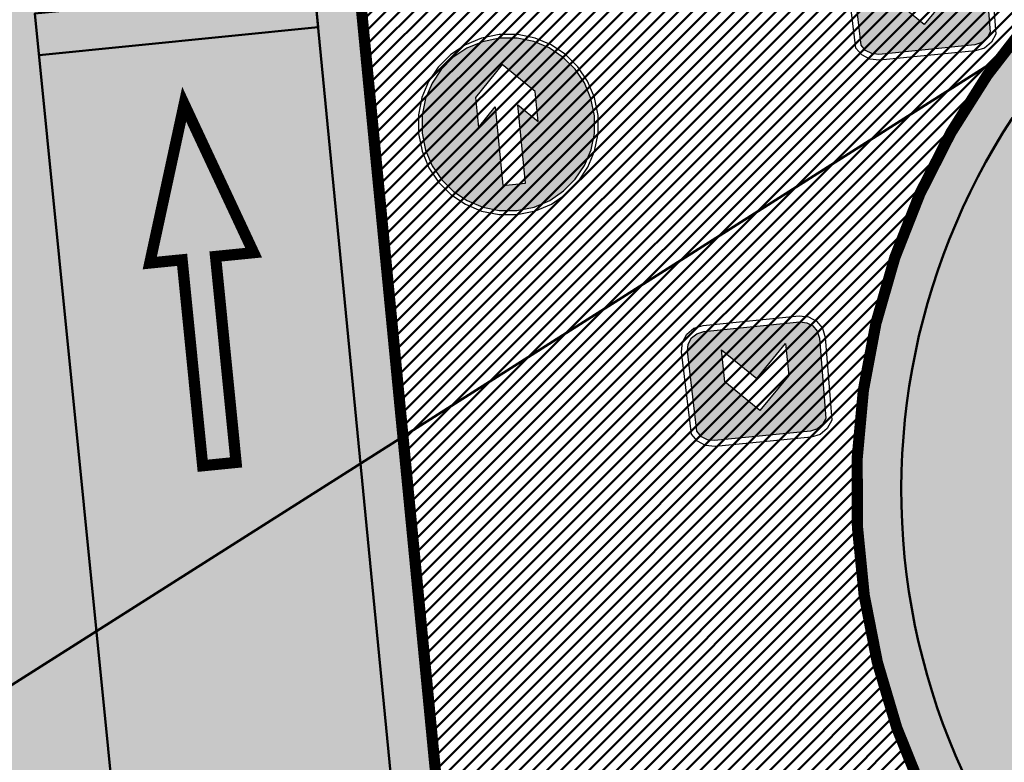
# Model space of a CAD drawing. Extents: x 2951 to 3752, y -2007 to -1435.
# Tile 10 of 28: x 3203 to 3216, y -1751 to -1741. Entities that reach past the tile are written whole.
import ezdxf

# ---------------------------------------------------------------- set-up
doc = ezdxf.new("R2010")
doc.units = 0
doc.header["$MEASUREMENT"] = 0
doc.layers.add('.', color=7, linetype='Continuous', lineweight=15)
doc.layers.add('V_Проект_RED-CNT-MIN', color=7, linetype='Continuous')
pattern_1 = [(44.98643888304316, (0.3449073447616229, 0.7169426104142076), (-0.08836742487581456, 0.08840926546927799), [])]

# ---------------------------------------------------------------- blocks, each defined once
blk = doc.blocks.new('И')
at = {"layer": '.', "transparency": 33554625}
h = blk.add_hatch(color=256, dxfattribs=at)
h.dxf.hatch_style = 1
h.set_gradient(color1=(0, 127, 255), color2=(0, 127, 255), tint=0.6399999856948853)
h.paths.add_polyline_path([(1379367.472957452, -93150.52672701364), (1379252.74911745, -93057.62944701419), (1379121.574717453, -92983.87072701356), (1378976.745277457, -92940.11008701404), (1378821.056317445, -92923.76704701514), (1378665.259837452, -92940.11008701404), (1378520.537917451, -92983.87072701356), (1378389.363517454, -93057.62944701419), (1378274.639677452, -93150.52672701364), (1378178.946877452, -93265.25056701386), (1378107.983677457, -93396.42496701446), (1378064.22303745, -93541.14688701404), (1378047.87999745, -93696.94336701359), (1378064.22303745, -93852.63232701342), (1378107.983677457, -93997.46176701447), (1378178.946877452, -94128.52864701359), (1378274.639677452, -94243.36000701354), (1378389.363517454, -94338.94528701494), (1378520.537917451, -94410.01600701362), (1378665.259837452, -94453.66912701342), (1378821.056317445, -94470.1196870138), (1378976.745277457, -94453.66912701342), (1379121.574717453, -94410.01600701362), (1379252.74911745, -94338.94528701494), (1379367.472957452, -94243.36000701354), (1379460.370237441, -94131.32416701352), (1379534.128957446, -94000.14976701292), (1379577.782077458, -93855.32032701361), (1379594.232637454, -93696.94336701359), (1379577.782077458, -93541.14688701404), (1379534.128957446, -93396.42496701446), (1379460.370237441, -93265.25056701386)])
h.paths.add_polyline_path([(1378922.125117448, -93863.59936701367), (1379088.781117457, -93696.94336701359), (1379088.781117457, -93964.66816701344), (1378821.056317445, -94235.08096701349), (1378553.331517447, -93964.66816701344), (1378553.331517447, -93696.94336701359), (1378719.987517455, -93863.59936701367), (1378719.987517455, -93158.69824701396), (1378922.125117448, -93158.69824701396)], flags=16)
at = {"color": 5}
blk.add_lwpolyline([(1378015.086397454, -93696.94336701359), (1378031.429437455, -93860.80384701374), (1378077.878077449, -94011.11680701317), (1378151.636797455, -94147.66720701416), (1378250.017597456, -94267.87456701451), (1378370.224957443, -94366.25536701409), (1378506.882877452, -94440.01408701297), (1378657.088317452, -94486.46272701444), (1378821.056317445, -94502.91328701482), (1378982.228797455, -94486.46272701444), (1379135.229757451, -94440.01408701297), (1379271.780157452, -94366.25536701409), (1379391.987517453, -94267.87456701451), (1379490.368317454, -94147.66720701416), (1379564.127037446, -94011.11680701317), (1379610.575677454, -93860.80384701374), (1379627.026237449, -93696.94336701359), (1379610.575677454, -93535.66336701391), (1379564.127037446, -93382.66240701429), (1379490.368317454, -93246.11200701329), (1379391.987517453, -93125.90464701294), (1379271.780157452, -93027.52384701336), (1379135.229757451, -92951.07712701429), (1378982.228797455, -92904.62848701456), (1378821.056317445, -92888.17792701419), (1378657.088317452, -92904.62848701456), (1378506.882877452, -92951.07712701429), (1378370.224957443, -93027.52384701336), (1378250.017597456, -93125.90464701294), (1378151.636797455, -93246.11200701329), (1378077.878077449, -93382.66240701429), (1378031.429437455, -93535.66336701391), (1378015.086397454, -93696.94336701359)], dxfattribs=at)
blk.add_lwpolyline([(1378047.87999745, -93696.94336701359), (1378064.22303745, -93852.63232701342), (1378107.983677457, -93997.46176701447), (1378178.946877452, -94128.52864701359), (1378274.639677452, -94243.36000701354), (1378389.363517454, -94338.94528701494), (1378520.537917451, -94410.01600701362), (1378665.259837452, -94453.66912701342), (1378821.056317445, -94470.1196870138), (1378976.745277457, -94453.66912701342), (1379121.574717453, -94410.01600701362), (1379252.74911745, -94338.94528701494), (1379367.472957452, -94243.36000701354), (1379460.370237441, -94131.32416701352), (1379534.128957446, -94000.14976701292), (1379577.782077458, -93855.32032701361), (1379594.232637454, -93696.94336701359), (1379577.782077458, -93541.14688701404), (1379534.128957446, -93396.42496701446), (1379460.370237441, -93265.25056701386), (1379367.472957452, -93150.52672701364), (1379252.74911745, -93057.62944701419), (1379121.574717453, -92983.87072701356), (1378976.745277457, -92940.11008701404), (1378821.056317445, -92923.76704701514), (1378665.259837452, -92940.11008701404), (1378520.537917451, -92983.87072701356), (1378389.363517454, -93057.62944701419), (1378274.639677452, -93150.52672701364), (1378178.946877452, -93265.25056701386), (1378107.983677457, -93396.42496701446), (1378064.22303745, -93541.14688701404), (1378047.87999745, -93696.94336701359)], close=True, dxfattribs=at)
at = {"color": 7}
blk.add_lwpolyline([(1378821.056317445, -94235.08096701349), (1379088.781117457, -93964.66816701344), (1379088.781117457, -93696.94336701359), (1378922.125117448, -93863.59936701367), (1378922.125117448, -93158.69824701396), (1378719.987517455, -93158.69824701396), (1378719.987517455, -93863.59936701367), (1378553.331517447, -93696.94336701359), (1378553.331517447, -93964.66816701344), (1378821.056317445, -94235.08096701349)], close=True, dxfattribs=at)
blk = doc.blocks.new('ПВПВПАВ')
at = {"layer": '.', "transparency": 33554625}
h = blk.add_hatch(color=256, dxfattribs=at)
h.dxf.hatch_style = 1
h.set_gradient(color1=(255, 0, 0), color2=(255, 0, 0), tint=0.6399999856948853)
h.paths.add_polyline_path([(1396674.333624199, -92008.221899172), (1396726.265784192, -91972.63277917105), (1396758.951864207, -91923.49613917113), (1396772.714424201, -91860.70445917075), (1396772.714424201, -91000.0068591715), (1396758.951864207, -90937.21517917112), (1396726.265784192, -90885.28301916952), (1396674.333624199, -90849.80141917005), (1395955.560168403, -90838.83437917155), (1395892.660968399, -90849.80141917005), (1395840.836328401, -90885.28301916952), (1395808.042728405, -90937.21517917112), (1395794.387688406, -91000.0068591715), (1395794.387688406, -91860.70445917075), (1395808.042728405, -91923.49613917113), (1395840.836328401, -91972.63277917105), (1395892.660968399, -92008.221899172), (1395955.560168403, -92021.8769391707)])
h.paths.add_polyline_path([(1396259.893134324, -91715.87501917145), (1395973.029774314, -91715.87501917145), (1396259.893134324, -91429.01165917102), (1395973.029774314, -91142.1482991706), (1396259.893134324, -91142.1482991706), (1396546.756494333, -91429.01165917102)], flags=16)
at = {"color": 1}
blk.add_lwpolyline([(1396824.539064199, -91000.0068591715), (1396808.196024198, -90915.38861917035), (1396761.747384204, -90847.00589917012), (1396696.160184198, -90800.5572591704), (1395955.560168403, -90784.2142191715), (1395870.8344084, -90800.5572591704), (1395802.559208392, -90847.00589917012), (1395756.110568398, -90915.38861917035), (1395739.660008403, -91000.0068591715), (1395739.660008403, -91860.70445917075), (1395756.110568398, -91942.6346991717), (1395802.559208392, -92010.90989917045), (1395870.8344084, -92057.35853917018), (1395955.560168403, -92073.80909917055), (1396696.160184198, -92057.35853917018), (1396764.435384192, -92010.90989917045), (1396810.8840242, -91942.6346991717), (1396827.334584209, -91860.70445917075), (1396824.539064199, -91000.0068591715)], dxfattribs=at)
blk.add_lwpolyline([(1396772.714424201, -91000.0068591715), (1396758.951864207, -90937.21517917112), (1396726.265784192, -90885.28301916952), (1396674.333624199, -90849.80141917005), (1395955.560168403, -90838.83437917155), (1395892.660968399, -90849.80141917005), (1395840.836328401, -90885.28301916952), (1395808.042728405, -90937.21517917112), (1395794.387688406, -91000.0068591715), (1395794.387688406, -91860.70445917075), (1395808.042728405, -91923.49613917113), (1395840.836328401, -91972.63277917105), (1395892.660968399, -92008.221899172), (1395955.560168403, -92021.8769391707), (1396674.333624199, -92008.221899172), (1396726.265784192, -91972.63277917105), (1396758.951864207, -91923.49613917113), (1396772.714424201, -91860.70445917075), (1396772.714424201, -91000.0068591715)], close=True, dxfattribs=at)
at = {"color": 7}
blk.add_lwpolyline([(1395973.029774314, -91142.1482991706), (1396259.893134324, -91429.01165917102), (1395973.029774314, -91715.87501917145), (1396259.893134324, -91715.87501917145), (1396546.756494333, -91429.01165917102), (1396259.893134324, -91142.1482991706), (1396259.893134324, -91142.1482991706)], close=True, dxfattribs=at)

msp = doc.modelspace()

# ---------------------------------------------------------------- hatches: boundary and pattern name
at = {"layer": '.', "linetype": 'ByBlock', "lineweight": 50}
h = msp.add_hatch(dxfattribs=at)
h.set_pattern_fill('ANSI31', color=252, scale=0.9999999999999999, angle=-0.01356111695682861)
h.set_pattern_definition(pattern_1)
edge = h.paths.add_edge_path()
edge.add_line((3056.556857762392, -1552.578206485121), (3060.443743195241, -1561.79189855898))
edge.add_line((3060.443743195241, -1561.79189855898), (3091.40636098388, -1548.730017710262))
edge.add_arc((3092.572426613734, -1551.494125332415), 2.999999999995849, 59.07527181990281, 112.8729213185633, ccw=False)
edge.add_line((3094.114161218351, -1548.920595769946), (3125.395206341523, -1567.660256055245))
edge.add_arc((3123.853471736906, -1570.23378561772), 3.000000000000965, 6.8333441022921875, 59.07527181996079, ccw=False)
edge.add_line((3126.832161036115, -1569.876840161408), (3145.859405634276, -1728.658101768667))
edge.add_line((3145.859405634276, -1728.658101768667), (3153.550163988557, -1792.837037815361))
edge.add_line((3153.550163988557, -1792.837037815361), (3155.53944822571, -1829.916691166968))
edge.add_line((3155.53944822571, -1829.916691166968), (3160.69807830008, -1929.708373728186))
edge.add_arc((3157.702078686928, -1929.863248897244), 2.99999999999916, -86.7607865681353, 2.9592132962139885, ccw=False)
edge.add_line((3157.871593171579, -1932.858455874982), (3050.261606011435, -1938.948669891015))
edge.add_line((3050.261606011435, -1938.948669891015), (3050.826654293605, -1948.932693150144))
edge.add_line((3050.826654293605, -1948.932693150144), (3313.078914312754, -1934.153144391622))
edge.add_line((3313.078914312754, -1934.153144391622), (3312.513866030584, -1924.169121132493))
edge.add_line((3312.513866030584, -1924.169121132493), (3173.846221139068, -1931.9543678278))
edge.add_arc((3173.676706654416, -1928.959160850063), 2.999999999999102, 182.9592132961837, 273.23921343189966, ccw=False)
edge.add_line((3170.680707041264, -1929.114036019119), (3164.413609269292, -1808.433510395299))
edge.add_line((3164.413609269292, -1808.433510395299), (3163.40510367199, -1789.77854950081))
edge.add_line((3163.40510367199, -1789.77854950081), (3160.74491741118, -1767.88193778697))
edge.add_arc((3164.406584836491, -1768.21566593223), 3.676844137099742, 91.75585634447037, 174.7923910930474, ccw=False)
edge.add_line((3164.293923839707, -1764.540548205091), (3165.25541002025, -1764.448005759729))
edge.add_line((3165.25541002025, -1764.448005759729), (3157.249568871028, -1682.637866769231))
edge.add_arc((3156.247352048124, -1676.124571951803), 6.589950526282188, 187.8753958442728, 278.7476357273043, ccw=False)
edge.add_line((3149.719555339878, -1677.027521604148), (3140.900351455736, -1603.193343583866))
edge.add_line((3140.900351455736, -1603.193343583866), (3139.472777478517, -1590.531231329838))
edge.add_line((3139.472777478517, -1590.531231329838), (3136.17769953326, -1563.81836695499))
edge.add_arc((3133.199010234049, -1564.175312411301), 3.000000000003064, 6.833344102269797, 59.07527181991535)
edge.add_line((3134.740744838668, -1561.601782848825), (3099.85054186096, -1540.699969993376))
edge.add_arc((3101.674502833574, -1538.04163448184), 3.223907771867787, 157.9050476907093, 235.54485352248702, ccw=False)
edge.add_line((3098.687353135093, -1536.828985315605), (3108.685333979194, -1520.345022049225))
edge.add_arc((3111.249216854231, -1521.90274622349), 2.999999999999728, 58.71862071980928, 148.7186207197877, ccw=False)
edge.add_line((3112.806941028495, -1519.338863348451), (3205.59037006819, -1575.710779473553))
edge.add_line((3205.59037006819, -1575.710779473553), (3207.263714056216, -1576.621283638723))
edge.add_line((3207.263714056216, -1576.621283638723), (3242.982978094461, -1589.97518185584))
edge.add_line((3242.982978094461, -1589.97518185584), (3266.909131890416, -1598.85531929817))
edge.add_line((3266.909131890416, -1598.85531929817), (3413.186675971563, -1686.949342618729))
edge.add_line((3413.186675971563, -1686.949342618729), (3418.345728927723, -1678.382886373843))
edge.add_line((3418.345728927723, -1678.382886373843), (3272.068184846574, -1590.288863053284))
edge.add_line((3272.068184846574, -1590.288863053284), (3270.388683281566, -1589.480207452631))
edge.add_line((3270.388683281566, -1589.480207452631), (3212.903460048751, -1568.144697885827))
edge.add_line((3212.903460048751, -1568.144697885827), (3210.782783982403, -1567.164503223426))
edge.add_line((3210.782783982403, -1567.164503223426), (3103.491739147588, -1501.978275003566))
edge.add_arc((3105.049463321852, -1499.414392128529), 2.999999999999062, 149.0585377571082, 238.7186207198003, ccw=False)
edge.add_line((3102.476384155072, -1497.871905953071), (3107.435857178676, -1489.598822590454))
edge.add_line((3107.435857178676, -1489.598822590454), (3098.85892662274, -1484.457202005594))
edge.add_line((3098.85892662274, -1484.457202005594), (3093.948259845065, -1492.648869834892))
edge.add_arc((3091.375180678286, -1491.106383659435), 2.999999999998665, 238.7186207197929, 329.0585377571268, ccw=False)
edge.add_line((3089.817456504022, -1493.670266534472), (3029.258160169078, -1456.876588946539))
edge.add_line((3029.258160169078, -1456.876588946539), (3024.065746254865, -1465.422865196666))
edge.add_line((3024.065746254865, -1465.422865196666), (3099.132899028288, -1511.031001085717))
edge.add_arc((3097.575174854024, -1513.594883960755), 3.000000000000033, -31.281377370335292, 58.71862071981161, ccw=False)
edge.add_line((3100.139057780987, -1515.152608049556), (3084.584195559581, -1540.754601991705))
edge.add_line((3084.584195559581, -1540.754601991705), (3056.556857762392, -1552.578206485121))
h = msp.add_hatch(dxfattribs=at)
h.set_pattern_fill('ANSI31', color=72, scale=0.9999999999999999, angle=-0.01356111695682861)
h.set_pattern_definition(pattern_1)
edge = h.paths.add_edge_path()
edge.add_line((3198.573757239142, -1772.881945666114), (3204.1539861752, -1772.25294596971))
edge.add_line((3204.1539861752, -1772.252945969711), (3205.719233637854, -1786.1626549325))
edge.add_line((3205.719233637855, -1786.1626549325), (3240.349553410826, -1782.265108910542))
edge.add_line((3240.349553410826, -1782.265108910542), (3240.371562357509, -1782.460661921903))
edge.add_line((3240.371562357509, -1782.460661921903), (3239.972223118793, -1782.506703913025))
edge.add_line((3239.972223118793, -1782.506703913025), (3241.517635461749, -1796.226449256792))
edge.add_line((3241.517635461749, -1796.226449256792), (3241.915859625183, -1796.181529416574))
edge.add_line((3241.915859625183, -1796.181529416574), (3241.938433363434, -1796.381650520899))
edge.add_line((3241.938433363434, -1796.381650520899), (3164.23485453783, -1805.126971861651))
edge.add_line((3164.23485453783, -1805.126971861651), (3165.414347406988, -1827.703930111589))
edge.add_line((3165.414347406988, -1827.703930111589), (3169.322314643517, -1827.494271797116))
edge.add_line((3169.322314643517, -1827.494271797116), (3168.286773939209, -1809.026045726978))
edge.add_line((3168.28677393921, -1809.026045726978), (3257.886695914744, -1804.410520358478))
edge.add_line((3257.886695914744, -1804.410520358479), (3268.62275859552, -1803.263938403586))
edge.add_line((3268.622758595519, -1803.263938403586), (3270.632152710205, -1802.99846338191))
edge.add_line((3270.632152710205, -1802.99846338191), (3269.455617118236, -1793.487042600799))
edge.add_line((3269.455617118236, -1793.487042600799), (3268.186712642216, -1789.424471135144))
edge.add_line((3268.186712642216, -1789.424471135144), (3268.061977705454, -1776.787120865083))
edge.add_line((3268.061977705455, -1776.787120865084), (3268.515639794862, -1776.796017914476))
edge.add_line((3268.515639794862, -1776.796017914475), (3271.080300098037, -1756.708748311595))
edge.add_line((3271.080300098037, -1756.708748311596), (3253.411906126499, -1678.628279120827))
edge.add_line((3253.411906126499, -1678.628279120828), (3246.12215751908, -1642.995051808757))
edge.add_line((3246.12215751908, -1642.995051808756), (3240.170968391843, -1606.034847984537))
edge.add_line((3240.170968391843, -1606.034847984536), (3243.332703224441, -1590.579335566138))
edge.add_line((3243.332703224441, -1590.579335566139), (3206.427042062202, -1576.166031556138))
edge.add_line((3206.427042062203, -1576.166031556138), (3113.030673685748, -1522.828275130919))
edge.add_line((3113.030673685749, -1522.828275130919), (3101.125177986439, -1541.449819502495))
edge.add_line((3101.125177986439, -1541.449819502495), (3134.740744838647, -1561.601782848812))
edge.add_arc((3133.199010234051, -1564.1753124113), 3.000000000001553, 6.835900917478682, 59.07527182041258, ccw=False)
edge.add_line((3136.177683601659, -1563.8182340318), (3146.896659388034, -1653.250579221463))
edge.add_line((3146.896659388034, -1653.250579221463), (3222.68306141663, -1644.109026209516))
edge.add_arc((3222.995425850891, -1647.995771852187), 3.899277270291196, 6.909326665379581, 94.59479027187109, ccw=False)
edge.add_arc((3222.995511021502, -1647.995801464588), 3.899196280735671, -81.48437706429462, 6.9099091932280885, ccw=False)
edge.add_line((3223.57290042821, -1651.852011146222), (3196.143077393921, -1655.160681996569))
edge.add_arc((3198.422059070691, -1672.722835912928), 17.70940449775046, 97.39376331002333, 105.1890996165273)
edge.add_arc((3203.243549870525, -1690.471296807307), 36.10110462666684, 105.1936430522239, 108.1514278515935)
edge.add_arc((3187.982563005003, -1642.765524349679), 13.9895464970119, 277.1760897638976, 286.6759936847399, ccw=False)
edge.add_line((3189.730125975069, -1656.645489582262), (3187.795154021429, -1656.87891079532))
edge.add_arc((3184.946665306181, -1658.733218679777), 3.398874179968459, 6.907187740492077, 33.06330418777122, ccw=False)
edge.add_arc((3184.945751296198, -1658.733630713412), 3.39983112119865, -83.09346079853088, 6.912228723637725, ccw=False)
edge.add_arc((3184.945695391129, -1658.733315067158), 3.400151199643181, 163.4876059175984, 276.90683481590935, ccw=False)
edge.add_line((3181.685772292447, -1657.766914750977), (3147.924472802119, -1661.833382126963))
edge.add_line((3147.924472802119, -1661.833382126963), (3149.719555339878, -1677.027521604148))
edge.add_arc((3156.247352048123, -1676.124571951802), 6.589950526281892, 187.8753958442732, 278.7476357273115)
edge.add_line((3157.249568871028, -1682.637866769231), (3156.236964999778, -1672.290264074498))
edge.add_arc((3165.50863929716, -1672.734666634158), 9.282318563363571, 100.0591449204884, 177.2558441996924, ccw=False)
edge.add_line((3163.887346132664, -1663.595036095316), (3168.581898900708, -1663.126575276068))
edge.add_arc((3168.986473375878, -1672.330300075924), 9.212612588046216, 9.781259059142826, 92.51696974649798, ccw=False)
edge.add_line((3178.065167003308, -1670.765195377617), (3178.258986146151, -1672.707501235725))
edge.add_line((3178.258986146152, -1672.707501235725), (3182.48709661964, -1679.480176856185))
edge.add_line((3182.48709661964, -1679.480176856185), (3183.743999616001, -1692.322857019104))
edge.add_line((3183.743999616, -1692.322857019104), (3186.946696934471, -1692.00326572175))
edge.add_line((3186.946696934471, -1692.00326572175), (3189.149878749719, -1714.924090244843))
edge.add_line((3189.14987874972, -1714.924090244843), (3185.999451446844, -1715.238465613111))
edge.add_line((3185.999451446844, -1715.238465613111), (3186.193089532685, -1717.178957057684))
edge.add_line((3186.193089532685, -1717.178957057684), (3183.170888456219, -1722.341115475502))
edge.add_arc((3187.669483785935, -1721.894634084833), 4.520697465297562, 185.6679906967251, 272.263457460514)
edge.add_line((3187.84802651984, -1726.411804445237), (3193.80665482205, -1725.817203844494))
edge.add_arc((3192.672193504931, -1721.252077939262), 4.703974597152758, 283.9556522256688, 366.9299200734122)
edge.add_line((3197.341803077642, -1720.684518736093), (3197.200243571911, -1719.405205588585))
edge.add_line((3197.200243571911, -1719.405205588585), (3193.599301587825, -1717.91798322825))
edge.add_line((3193.599301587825, -1717.91798322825), (3192.839872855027, -1710.531833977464))
edge.add_line((3192.839872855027, -1710.531833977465), (3189.622023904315, -1710.852937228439))
edge.add_line((3189.622023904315, -1710.852937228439), (3185.684337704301, -1671.392485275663))
edge.add_line((3185.684337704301, -1671.392485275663), (3188.794288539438, -1671.082148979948))
edge.add_line((3188.794288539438, -1671.082148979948), (3188.739132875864, -1670.474662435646))
edge.add_arc((3202.538382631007, -1673.973312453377), 14.23586477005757, 99.40256303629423, 165.773065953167, ccw=False)
edge.add_line((3200.212668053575, -1659.928708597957), (3222.876385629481, -1657.667137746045))
edge.add_arc((3223.410208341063, -1670.64168169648), 12.98552106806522, 5.698575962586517, 92.35604020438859, ccw=False)
edge.add_line((3236.331555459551, -1669.352284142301), (3237.414649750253, -1680.224616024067))
edge.add_line((3237.414649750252, -1680.224616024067), (3245.417263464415, -1760.420634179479))
edge.add_arc((3232.564925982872, -1761.039021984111), 12.86720568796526, -83.66087614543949, 2.754651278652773, ccw=False)
edge.add_line((3233.985632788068, -1773.827554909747), (3215.607806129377, -1775.661444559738))
edge.add_arc((3214.30625094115, -1762.940897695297), 12.78696048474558, 185.7820446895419, 275.84212301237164, ccw=False)
edge.add_line((3201.584346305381, -1764.229113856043), (3198.991536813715, -1738.153942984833))
edge.add_arc((3194.365640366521, -1738.615552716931), 4.648870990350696, 5.69857597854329, 93.37596712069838)
edge.add_line((3194.091879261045, -1733.974749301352), (3187.281545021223, -1734.664776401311))
edge.add_arc((3187.890731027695, -1739.021882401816), 4.39948636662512, 97.95917845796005, 185.699835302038)
edge.add_line((3183.512996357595, -1739.458825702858), (3184.204470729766, -1746.387477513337))
edge.add_line((3184.204470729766, -1746.387477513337), (3184.823966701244, -1746.878771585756))
edge.add_line((3184.823966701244, -1746.878771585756), (3197.726523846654, -1745.654859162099))
edge.add_line((3197.726523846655, -1745.654859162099), (3199.714214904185, -1766.386189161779))
edge.add_arc((3189.111541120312, -1767.509467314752), 10.66200943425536, -84.23505758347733, 6.047523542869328, ccw=False)
edge.add_line((3190.182513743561, -1778.117552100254), (3179.81717653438, -1779.164017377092))
edge.add_arc((3178.494338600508, -1766.21132412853), 13.02006768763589, 184.5674269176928, 275.83130887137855, ccw=False)
edge.add_line((3165.51561859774, -1767.248141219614), (3165.255410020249, -1764.448005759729))
edge.add_line((3165.25541002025, -1764.448005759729), (3164.773407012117, -1764.494398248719))
edge.add_line((3164.773407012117, -1764.494398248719), (3167.694303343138, -1790.442299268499))
edge.add_line((3167.694303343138, -1790.442299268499), (3200.153570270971, -1786.788954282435))
edge.add_line((3200.15357027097, -1786.788954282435), (3198.573757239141, -1772.881945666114))
h = msp.add_hatch(dxfattribs=at)
h.set_pattern_fill('ANSI31', color=72, scale=0.9999999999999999, angle=-0.01356111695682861)
h.set_pattern_definition(pattern_1)
h.paths.add_polyline_path([(3220.245594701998, -1749.955741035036, -0.4206425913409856), (3221.554404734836, -1763.071625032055, -0.1841086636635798), (3216.452137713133, -1765.94742443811), (3225.200510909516, -1765.012149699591, 0.7056150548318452), (3226.798423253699, -1757.869244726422, -0.3845645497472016), (3225.598679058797, -1745.846334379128, -0.2039938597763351), (3231.563647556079, -1742.276573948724), (3222.178081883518, -1743.279515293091, 0.6092905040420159)])
h.paths.add_polyline_path([(3211.025066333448, -1732.336498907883, 0.408094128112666), (3207.122337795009, -1737.50829710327), (3208.982563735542, -1756.657293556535, 0.4364639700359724), (3215.015372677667, -1761.124121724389, 0.6245440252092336), (3217.238830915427, -1754.32844891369, -0.4257554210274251), (3215.936044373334, -1741.184472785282, -0.2275587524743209), (3221.987692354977, -1738.07114307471), (3229.36640046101, -1737.23511632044, 0.9142662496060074), (3228.713883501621, -1730.675431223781)])
at = {"lineweight": 40, "true_color": 0xcfcfcf}
h = msp.add_hatch(color=254, dxfattribs=at)
h.dxf.hatch_style = 1
h.paths.add_polyline_path([(3236.351364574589, -1669.56919265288, 0.4020912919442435), (3222.876385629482, -1657.667137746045), (3200.212668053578, -1659.928708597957, 0.2979728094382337), (3188.739132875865, -1670.474662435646), (3188.794515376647, -1671.082126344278), (3185.684337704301, -1671.392485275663), (3187.06746762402, -1685.253145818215), (3188.450597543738, -1699.113806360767), (3189.622023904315, -1710.852937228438), (3192.839872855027, -1710.531833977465), (3193.599301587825, -1717.91798322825), (3197.200243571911, -1719.405205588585), (3197.300910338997, -1720.414010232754, -0.3954589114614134), (3193.806654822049, -1725.817203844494), (3187.84802651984, -1726.411804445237, -0.3717798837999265), (3183.206138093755, -1722.694360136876), (3183.170888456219, -1722.341115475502), (3186.193089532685, -1717.178957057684), (3185.999451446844, -1715.238465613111), (3189.14987874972, -1714.924090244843), (3188.154083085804, -1704.944994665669), (3186.946696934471, -1692.00326572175), (3183.743999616, -1692.322857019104), (3182.48709661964, -1679.480176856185), (3178.258986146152, -1672.707501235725), (3178.065167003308, -1670.765195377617, 0.3775479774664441), (3168.581898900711, -1663.126575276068), (3163.887346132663, -1663.595036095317, 0.3501788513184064), (3156.236964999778, -1672.290264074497), (3163.194590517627, -1743.388890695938), (3165.493879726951, -1766.925629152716, 0.4407652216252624), (3180.371572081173, -1779.095351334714), (3185.920575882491, -1778.541626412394), (3190.009758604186, -1778.13357436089, 0.4204379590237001), (3199.714214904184, -1766.38618916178), (3197.726523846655, -1745.654859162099), (3185.002942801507, -1746.861794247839, -0.4023531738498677), (3184.204470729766, -1746.38747751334), (3183.515639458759, -1739.484542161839, -0.4044187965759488), (3187.281545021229, -1734.66477640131), (3190.376382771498, -1734.355948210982), (3193.547183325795, -1734.039295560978, -0.4559087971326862), (3199.011373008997, -1738.444761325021), (3201.584346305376, -1764.229113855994, 0.41452071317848), (3215.607806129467, -1775.661444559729), (3233.985632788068, -1773.827554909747, 0.3960063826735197), (3245.417263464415, -1760.420634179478)])
h.paths.add_polyline_path([(3206.982207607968, -1691.704557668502), (3216.28938391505, -1690.701185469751, -0.460910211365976), (3217.15053325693, -1691.299030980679), (3217.657196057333, -1696.376415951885), (3223.049002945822, -1695.838377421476), (3222.54154559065, -1690.753031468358, -0.5043845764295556), (3223.045920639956, -1690.175194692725), (3228.095617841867, -1689.671294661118), (3227.555571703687, -1684.25936907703), (3206.690702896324, -1686.341436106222, -0.4135501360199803), (3201.82977239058, -1682.701497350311), (3200.814259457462, -1672.524810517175, -0.4125955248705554), (3204.847426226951, -1667.803506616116), (3223.664095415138, -1665.925825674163, -0.3863695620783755), (3228.143646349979, -1669.764485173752, -0.3919432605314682), (3224.40729960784, -1674.894226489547), (3214.812893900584, -1675.851634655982, -0.4215503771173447), (3214.183980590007, -1675.35820111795), (3213.673272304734, -1670.240276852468), (3208.337705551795, -1670.772703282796), (3208.8189790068, -1675.595654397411, -0.3166142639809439), (3208.433435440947, -1676.492475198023), (3203.280567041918, -1677.006670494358), (3203.808726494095, -1682.299476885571), (3223.926859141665, -1680.291925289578, -0.3921261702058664), (3229.495523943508, -1683.698576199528), (3230.480644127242, -1693.570690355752, -0.4350801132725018), (3225.905841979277, -1698.473917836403), (3217.131338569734, -1699.349509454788, -0.4413046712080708), (3216.562407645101, -1699.001022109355), (3216.046495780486, -1693.830951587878), (3210.625274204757, -1694.371925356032), (3211.117071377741, -1699.300337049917, -0.51086082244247), (3210.525985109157, -1699.957530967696), (3205.587433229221, -1700.450340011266), (3206.127019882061, -1705.857660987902), (3226.437672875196, -1703.830898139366, -0.423874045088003), (3231.845351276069, -1707.626833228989), (3232.87335275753, -1717.928670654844, -0.3809339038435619), (3228.791663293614, -1722.417222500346), (3210.226744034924, -1724.269781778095, -0.9445699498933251), (3209.320112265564, -1715.19562898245), (3218.650116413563, -1714.30331168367, -0.3488442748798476), (3219.499003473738, -1714.835004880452), (3219.999536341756, -1719.850958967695), (3225.351420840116, -1719.31690421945), (3224.842648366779, -1714.217394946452, -0.5458820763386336), (3225.328261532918, -1713.698428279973), (3230.362284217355, -1713.196092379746), (3229.828343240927, -1707.845348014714), (3209.011036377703, -1709.922668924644, -0.3853398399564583), (3204.170527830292, -1706.158741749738), (3203.158929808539, -1696.021287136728, -0.3584784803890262)], flags=16)
h.paths.add_polyline_path([(3178.715199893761, -1722.625193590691, -0.2214065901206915), (3175.44064050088, -1732.816994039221, 0.277982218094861), (3172.280948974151, -1742.756842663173), (3173.938840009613, -1759.370947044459), (3186.47213266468, -1758.120272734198, -0.4398097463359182), (3187.450342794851, -1759.292719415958), (3188.08804452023, -1765.683273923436, -0.3970099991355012), (3184.101678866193, -1770.590231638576), (3178.632340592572, -1771.09419319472, -0.4396297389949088), (3173.64674574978, -1766.654122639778), (3164.435309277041, -1672.294030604, -0.9017496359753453), (3173.601471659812, -1671.379356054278)], flags=16)
h.paths.add_polyline_path([(3211.025066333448, -1732.336498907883), (3228.713883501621, -1730.675431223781, -0.9142662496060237), (3229.36640046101, -1737.23511632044), (3221.987692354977, -1738.07114307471, 0.2275587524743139), (3215.936044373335, -1741.184472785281, 0.4257554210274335), (3217.238830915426, -1754.328448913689, -0.6245440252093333), (3215.015372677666, -1761.124121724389, -0.4364639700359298), (3208.982563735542, -1756.657293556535), (3207.122337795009, -1737.50829710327, -0.4080941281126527)], flags=16)
h.paths.add_polyline_path([(3178.311480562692, -1740.022799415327), (3179.579197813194, -1752.726883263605), (3192.318206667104, -1751.45568091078, -0.4225555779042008), (3193.093248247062, -1752.284169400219), (3194.264425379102, -1764.584406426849, -1), (3193.280863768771, -1764.769600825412), (3192.051464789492, -1752.44951311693), (3179.355609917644, -1753.716409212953, -0.4470715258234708), (3178.544100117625, -1752.805061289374), (3177.290995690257, -1740.247415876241, -1)], flags=16)
h.paths.add_polyline_path([(3222.178081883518, -1743.279515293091), (3231.563647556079, -1742.276573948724, -0.01518137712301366), (3232.099341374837, -1742.219329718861), (3231.563647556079, -1742.276573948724, 0.2039938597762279), (3225.598679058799, -1745.846334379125, 0.3845645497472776), (3226.798423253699, -1757.869244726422, -0.710203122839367), (3225.153883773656, -1765.017134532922), (3216.452137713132, -1765.94742443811, -0.02130585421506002), (3215.755663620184, -1766.021883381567), (3216.452137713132, -1765.94742443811, 0.1841086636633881), (3221.554404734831, -1763.07162503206, 0.4206425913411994), (3220.245594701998, -1749.955741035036, -0.6092905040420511)], flags=16)
h.paths.add_polyline_path([(3232.256015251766, -1747.382648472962), (3232.660152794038, -1747.334976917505), (3233.035942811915, -1747.29064920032, 0.1243413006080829), (3236.489550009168, -1745.949626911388, -0.4207583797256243), (3239.446753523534, -1747.752536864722), (3240.745778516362, -1760.770362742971, -0.3726884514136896), (3233.760959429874, -1769.269500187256), (3227.975897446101, -1769.900196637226, 0.5475524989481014), (3230.747497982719, -1754.369395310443, -0.6580089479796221)], flags=16)

# ---------------------------------------------------------------- linework, layer by layer
at = {"color": 255, "lineweight": 50, "ltscale": 1000}
for points in [[(3215.107132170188, -1761.685364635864, 0.6258623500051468), (3217.612564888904, -1753.899020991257, -0.4272872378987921), (3216.379366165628, -1741.54085518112, -0.2290096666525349), (3222.027176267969, -1738.638858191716), (3229.450991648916, -1737.797720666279, 0.9198754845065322), (3228.68357121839, -1730.107225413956), (3210.956574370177, -1731.771878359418, 0.4084906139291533), (3206.557295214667, -1737.571963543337), (3208.417038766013, -1756.715994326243, 0.4359660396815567), (3215.107132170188, -1761.685364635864)], [(3214.238255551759, -1770.739972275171, -0.3729203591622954), (3205.496287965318, -1762.871436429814), (3203.32266259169, -1741.089040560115), (3206.865526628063, -1740.744869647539), (3206.915933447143, -1741.263752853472), (3203.375352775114, -1741.6170609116)]]:
    msp.add_lwpolyline(points, format="xyb", dxfattribs=at)
at = {"const_width": 0.142137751}
msp.add_lwpolyline([(3215.015372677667, -1761.124121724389, 0.6245440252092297), (3217.238830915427, -1754.32844891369, -0.4257554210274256), (3215.936044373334, -1741.184472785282, -0.2275587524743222), (3221.987692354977, -1738.07114307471), (3229.36640046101, -1737.23511632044, 0.9142662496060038), (3228.713883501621, -1730.675431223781), (3211.025066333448, -1732.336498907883, 0.4080941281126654), (3207.122337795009, -1737.50829710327), (3208.982563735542, -1756.657293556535, 0.436463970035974)], format="xyb", close=True, dxfattribs=at)
at = {"color": 5, "const_width": 0.142137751}
msp.add_lwpolyline([(3205.215899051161, -1742.239875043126), (3206.096471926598, -1744.122835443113), (3205.613828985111, -1744.170997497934), (3205.874434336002, -1746.782583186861), (3205.450410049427, -1746.824895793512), (3205.189804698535, -1744.213310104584), (3204.77943407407, -1744.254260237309), (3205.215899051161, -1742.239875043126)], dxfattribs=at)
at = {"layer": 'V_Проект_RED-CNT-MIN', "color": 1, "linetype": 'ByBlock', "lineweight": 50, "elevation": 298.3}
msp.add_lwpolyline([(3112.935575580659, -1763.264119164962), (3134.913631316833, -1789.634015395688), (3134.914011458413, -1789.634051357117), (3159.339795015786, -1809.600899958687), (3161.336262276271, -1809.482078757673), (3164.994059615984, -1805.768810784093), (3164.070673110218, -1794.103647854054), (3170.968000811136, -1772.405392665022), (3198.842926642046, -1752.256428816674), (3244.90331623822, -1796.730569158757), (3245.081091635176, -1799.88771421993), (3261.616772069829, -1795.725572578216), (3261.79990420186, -1790.718975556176), (3198.844097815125, -1752.256164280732), (3198.844427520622, -1752.255940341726), (3250.170931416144, -1719.692878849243), (3246.748543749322, -1658.779953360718)], dxfattribs=at)

# ---------------------------------------------------------------- block references
at = {"yscale": 0.00142137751, "zscale": 0.00142137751}
for name, p, xscale, rotation in [('ПВПВПАВ', (2888.188409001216, 221.0782998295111), -0.00142137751, 95.69857596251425), ('И', (5172.691096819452, -1680.416347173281), 0.00142137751, 185.6985759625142), ('ПВПВПАВ', (2886.10472737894, 216.1805042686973), -0.00142137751, 95.69857596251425)]:
    msp.add_blockref(name, p, dxfattribs=dict(at, xscale=xscale, rotation=rotation))

doc.saveas('drawing.dxf')
